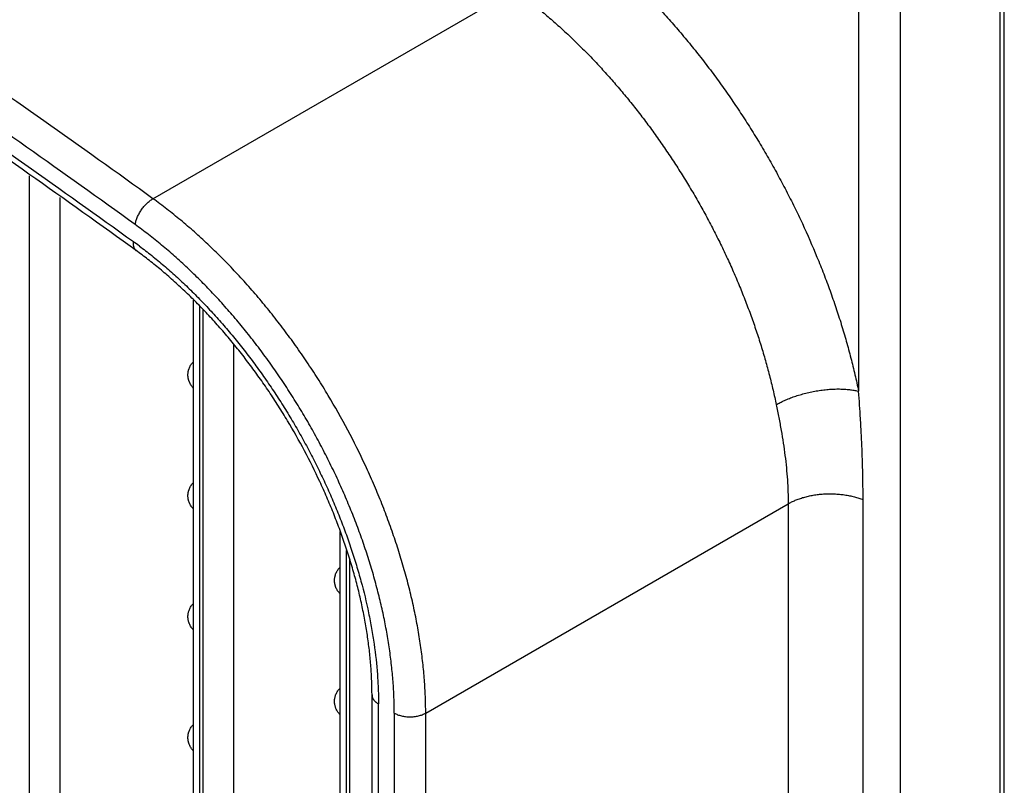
# Model space of a CAD drawing. Header units: inches. Extents: x 0 to 34, y 0 to 22.
# Tile 21 of 119: x 3.448 to 3.972, y 17.059 to 17.466. Entities that reach past the tile are written whole.
import ezdxf

# ---------------------------------------------------------------- set-up
doc = ezdxf.new("R2010")
doc.units = ezdxf.units.IN
doc.header["$LTSCALE"] = 1.87
doc.header["$MEASUREMENT"] = 0
doc.layers.get('0').update_dxf_attribs({"linetype": 'CONTINUOUS'})

msp = doc.modelspace()

# ---------------------------------------------------------------- linework, layer by layer
at = {"color": 7, "linetype": 'CONTINUOUS'}
for p, q in [((3.9717392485, 16.4501163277), (3.9717392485, 17.5751737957)), ((3.9694330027, 17.5719590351), (3.9694330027, 16.4469015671)), ((3.9165391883, 16.4163613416), (3.9165391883, 17.5414188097)), ((3.8942681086, 17.4978158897), (3.8942681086, 17.26839403)), ((3.5191162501, 17.3707772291), (3.7112043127, 17.481686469)), ((3.4533530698, 17.3828628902), (3.4533530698, 16.9248818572)), ((3.4697598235, 16.9247165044), (3.4697598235, 17.371409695)), ((3.5101140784, 17.3432392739), (3.5069269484, 17.345540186)), ((3.5406143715, 17.0405887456), (3.5406143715, 17.3168490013)), ((3.5440737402, 17.0380466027), (3.5440737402, 17.313518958)), ((3.5457073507, 17.3119464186), (3.5457073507, 17.0371033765)), ((3.5621141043, 16.887466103), (3.5621141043, 17.2933302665)), ((3.6641104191, 17.0972909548), (3.8568315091, 17.2085656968)), ((3.8568315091, 17.2085656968), (3.8568315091, 16.7424710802)), ((3.8966366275, 16.7447185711), (3.8966366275, 17.2108138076)), ((3.6185631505, 16.9955820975), (3.6185631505, 17.1938898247)), ((3.6220225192, 16.9930399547), (3.6220225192, 17.1838121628)), ((3.6236561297, 17.1790532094), (3.6236561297, 16.9920967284)), ((3.6355682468, 16.6408564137), (3.6355682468, 17.1069516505)), ((3.6390276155, 16.6360342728), (3.6390276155, 17.1021295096)), ((3.6474071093, 17.0972912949), (3.6474071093, 16.6311960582)), ((3.6641104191, 16.6311963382), (3.6641104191, 17.0972909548))]:
    msp.add_line(p, q, dxfattribs=at)
msp.add_arc((3.368521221, 17.1540021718), 0.2393238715, 53.1936568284, 54.1517181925, dxfattribs=at)
for points, knots in [([(3.5191162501, 17.3707772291), (3.499884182, 17.3846713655), (3.4613842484, 17.4121354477), (3.3842623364, 17.4657430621), (3.3067048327, 17.5175530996), (3.2287426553, 17.5674995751), (3.1704399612, 17.6037971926), (3.1121086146, 17.639059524), (3.0537627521, 17.6732780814), (2.9954166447, 17.7064442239), (2.9370848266, 17.7385499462), (2.8787812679, 17.7695874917), (2.8014213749, 17.8093710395), (2.7238577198, 17.8471691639), (2.646132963, 17.8829080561), (2.6073340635, 17.9000401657), (2.587953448, 17.9084189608)], [0, 0, 0, 0, 0.0660689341, 0.1316882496, 0.2615409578, 0.3257647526, 0.3895133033, 0.4527820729, 0.5155665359, 0.5778624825, 0.6396662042, 0.7009743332, 0.7617842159, 0.8818994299, 0.9412036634, 1, 1, 1, 1]), ([(3.5097235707, 17.3569880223), (3.4905336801, 17.3708516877), (3.4521194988, 17.3982557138), (3.3751709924, 17.4517471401), (3.2787949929, 17.5161321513), (3.1625014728, 17.5896031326), (3.0460902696, 17.6589422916), (2.9296818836, 17.7240960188), (2.8133831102, 17.7849863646), (2.7162442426, 17.8323199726), (2.6386927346, 17.8679747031), (2.5999805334, 17.8850673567), (2.5806428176, 17.893427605)], [0, 0, 0, 0, 0.0660724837, 0.1316927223, 0.2615468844, 0.3895171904, 0.5155669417, 0.639667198, 0.7617858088, 0.8818991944, 0.9412017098, 1, 1, 1, 1]), ([(2.5816873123, 17.8832244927), (2.600981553, 17.8748830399), (2.6396067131, 17.8578287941), (2.7169838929, 17.8222541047), (2.813904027, 17.7750269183), (2.9102103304, 17.72460394), (2.9873249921, 17.6821559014), (3.0454093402, 17.6491366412), (3.1034943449, 17.615073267), (3.1812137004, 17.5680949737), (3.2782700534, 17.5067774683), (3.3744290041, 17.4425372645), (3.4512045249, 17.3891659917), (3.4895323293, 17.3618235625), (3.5086790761, 17.3479910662)], [0, 0, 0, 0, 0.0587979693, 0.1181001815, 0.2382129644, 0.3603308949, 0.4221363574, 0.4844332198, 0.5472171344, 0.6104848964, 0.7384544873, 0.8683079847, 0.9339278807, 1, 1, 1, 1]), ([(3.5069269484, 17.345540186), (3.4878852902, 17.3592774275), (3.4497675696, 17.3864314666), (3.3734153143, 17.4394343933), (3.2966371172, 17.4906613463), (3.2194634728, 17.5400474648), (3.1617537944, 17.5759383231), (3.104018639, 17.6108063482), (3.0462720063, 17.6446431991), (2.9885280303, 17.6774404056), (2.9308011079, 17.7091901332), (2.8731050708, 17.7398847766), (2.7965561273, 17.779230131), (2.7198106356, 17.8166153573), (2.6429106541, 17.8519679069), (2.6045254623, 17.8689161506), (2.5853519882, 17.8772053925)], [0, 0, 0, 0, 0.0660779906, 0.1317051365, 0.2615701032, 0.3257984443, 0.3895504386, 0.4528214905, 0.5156070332, 0.5779028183, 0.6397050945, 0.7010104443, 0.7618161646, 0.881918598, 0.9412140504, 1, 1, 1, 1]), ([(3.7362514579, 17.518457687), (3.7385661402, 17.5167854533), (3.7431828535, 17.5133482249), (3.7500126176, 17.5079643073), (3.756791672, 17.5023193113), (3.763510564, 17.4964212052), (3.7701602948, 17.4902779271), (3.7767317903, 17.4838978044), (3.7832160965, 17.4772895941), (3.7896043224, 17.4704622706), (3.7958878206, 17.4634251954), (3.8020579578, 17.4561879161), (3.8081063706, 17.4487603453), (3.8140247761, 17.4411525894), (3.8198051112, 17.4333750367), (3.8254395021, 17.4254383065), (3.8309202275, 17.4173532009), (3.836239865, 17.4091307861), (3.8413910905, 17.4007822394), (3.8463669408, 17.3923189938), (3.8511605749, 17.3837525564), (3.8557654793, 17.3750946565), (3.8601753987, 17.3663570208), (3.8657755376, 17.3546409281), (3.8709729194, 17.3427956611), (3.8757485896, 17.3308497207), (3.8790987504, 17.3218941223), (3.8822220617, 17.312931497), (3.8851142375, 17.303974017), (3.8877713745, 17.2950339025), (3.8901898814, 17.2861231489), (3.8923663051, 17.2772542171), (3.8936620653, 17.2713407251), (3.8942681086, 17.26839403)], [0, 0, 0, 0, 0.0283615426, 0.0571577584, 0.0863662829, 0.1159687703, 0.1459452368, 0.1762732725, 0.2069295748, 0.2378900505, 0.2691295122, 0.3006219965, 0.3323407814, 0.3642585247, 0.3963472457, 0.428578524, 0.4609235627, 0.4933532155, 0.5258381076, 0.55834871, 0.5908554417, 0.6233287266, 0.6557390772, 0.6880571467, 0.7522967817, 0.784165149, 0.8158273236, 0.8472562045, 0.8784251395, 0.9093079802, 0.9398806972, 0.9701205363, 1, 1, 1, 1]), ([(3.7112043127, 17.481686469), (3.7132439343, 17.4802129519), (3.7173126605, 17.4771835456), (3.7233326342, 17.472437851), (3.7293092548, 17.4674614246), (3.7352328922, 17.4622616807), (3.7410948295, 17.4568460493), (3.7468873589, 17.4512221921), (3.7526029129, 17.4453974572), (3.7582337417, 17.4393793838), (3.7637724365, 17.4331763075), (3.7692114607, 17.4267968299), (3.7745431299, 17.420249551), (3.7797600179, 17.413543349), (3.7848552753, 17.4066875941), (3.7898219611, 17.3996916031), (3.7946530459, 17.392564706), (3.7993421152, 17.3853167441), (3.8038829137, 17.3779577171), (3.8082690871, 17.3704975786), (3.812494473, 17.3629463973), (3.8165536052, 17.3553146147), (3.8204409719, 17.3476126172), (3.8241509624, 17.339850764), (3.8276786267, 17.3320397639), (3.8310193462, 17.3241904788), (3.834168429, 17.3163136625), (3.8371213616, 17.3084198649), (3.8398744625, 17.3005196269), (3.842424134, 17.2926232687), (3.844766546, 17.2847414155), (3.8468984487, 17.276885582), (3.8488169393, 17.2690681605), (3.8499590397, 17.2638565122), (3.8504930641, 17.2612599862)], [0, 0, 0, 0, 0.0283513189, 0.0571471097, 0.0863621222, 0.1159703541, 0.1459481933, 0.17627485, 0.2069290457, 0.2378885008, 0.2691279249, 0.3006206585, 0.3323396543, 0.3642574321, 0.3963459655, 0.4285769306, 0.4609217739, 0.4933513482, 0.5258361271, 0.5583465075, 0.5908529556, 0.6233260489, 0.6557363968, 0.6880547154, 0.7202517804, 0.7522984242, 0.7841656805, 0.8158256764, 0.8472531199, 0.8784234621, 0.9093123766, 0.9398919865, 0.9701313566, 1, 1, 1, 1]), ([(3.5097235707, 17.3569880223), (3.5097586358, 17.3572900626), (3.5098579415, 17.3579090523), (3.5100806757, 17.3588478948), (3.5103798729, 17.3598154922), (3.5107529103, 17.3608017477), (3.5111956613, 17.3617974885), (3.5117043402, 17.3627932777), (3.5122739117, 17.36377982), (3.512898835, 17.3647477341), (3.5135735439, 17.3656873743), (3.5142910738, 17.3665899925), (3.5150446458, 17.3674468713), (3.5158273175, 17.3682497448), (3.5166315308, 17.3689913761), (3.5174499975, 17.3696642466), (3.5182739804, 17.3702617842), (3.5188360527, 17.3706154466), (3.5191162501, 17.3707772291)], [0, 0, 0, 0, 0.0530837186, 0.1093069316, 0.1683237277, 0.229771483, 0.2932837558, 0.3584712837, 0.4248928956, 0.4920714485, 0.5595241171, 0.6267609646, 0.6932909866, 0.7586504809, 0.8224161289, 0.8841792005, 0.9435154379, 1, 1, 1, 1]), ([(3.6641104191, 17.0972912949), (3.6641104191, 17.1002028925), (3.6639937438, 17.1060913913), (3.6634836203, 17.1150045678), (3.6626373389, 17.1240777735), (3.6614558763, 17.1332905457), (3.659942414, 17.1426239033), (3.6580998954, 17.1520594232), (3.655931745, 17.1615782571), (3.6534429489, 17.1711612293), (3.6506382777, 17.1807885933), (3.6475231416, 17.1904405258), (3.6441044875, 17.2000975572), (3.6403889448, 17.2097399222), (3.6363838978, 17.2193480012), (3.6306578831, 17.2321128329), (3.6228304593, 17.2478535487), (3.6141769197, 17.2631934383), (3.6067762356, 17.2751902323), (3.6010059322, 17.2840191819), (3.595026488, 17.2926622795), (3.5888501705, 17.3011020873), (3.582489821, 17.3093216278), (3.5759579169, 17.3173037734), (3.5692681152, 17.3250323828), (3.5624344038, 17.3324918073), (3.5554702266, 17.3396665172), (3.5483896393, 17.3465423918), (3.5412066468, 17.3531058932), (3.5339356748, 17.3593429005), (3.5265936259, 17.3652400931), (3.5216142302, 17.3689725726), (3.5191162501, 17.3707772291)], [0, 0, 0, 0, 0.0273218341, 0.0552512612, 0.083758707, 0.1128145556, 0.1423934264, 0.1724692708, 0.2030128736, 0.2339896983, 0.2653634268, 0.2970963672, 0.3291491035, 0.3614813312, 0.3940514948, 0.4268164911, 0.4927502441, 0.5589328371, 0.592007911, 0.6250103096, 0.6578952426, 0.690618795, 0.7231377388, 0.7554093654, 0.787391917, 0.8190444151, 0.8503272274, 0.8812053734, 0.9116464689, 0.941618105, 0.9710822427, 1, 1, 1, 1]), ([(3.6474071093, 17.0972912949), (3.6474071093, 17.0986666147), (3.647379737, 17.1014325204), (3.6472593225, 17.1056024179), (3.647058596, 17.1098143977), (3.646682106, 17.1155124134), (3.6461456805, 17.1212567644), (3.6454550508, 17.127040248), (3.6448557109, 17.1314300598), (3.6441777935, 17.1358487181), (3.6431648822, 17.1418002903), (3.6417009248, 17.149297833), (3.6399906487, 17.1568035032), (3.6384710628, 17.1628411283), (3.6372521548, 17.1673984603), (3.6359585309, 17.1719663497), (3.634129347, 17.1780848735), (3.6316577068, 17.185744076), (3.6289575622, 17.1933687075), (3.6266563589, 17.1994645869), (3.6248573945, 17.2040410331), (3.6229901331, 17.208609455), (3.62040641, 17.2146953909), (3.6170102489, 17.2222669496), (3.6126808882, 17.2312695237), (3.6081016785, 17.2401841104), (3.6032839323, 17.2489935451), (3.5982349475, 17.2576785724), (3.5929645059, 17.266221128), (3.5874840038, 17.2746041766), (3.581806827, 17.2828121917), (3.5759425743, 17.2908270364), (3.5708996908, 17.2973430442), (3.5667814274, 17.3024447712), (3.5636593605, 17.3062057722), (3.5605001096, 17.3099069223), (3.5562514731, 17.3147464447), (3.5508582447, 17.3206341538), (3.5442447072, 17.3274469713), (3.5386212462, 17.3329064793), (3.5340720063, 17.3371266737), (3.5295271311, 17.3412146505), (3.5249239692, 17.3451639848), (3.5202654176, 17.3489670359), (3.5167707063, 17.3517251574), (3.5132623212, 17.3543997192), (3.5109044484, 17.3561349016), (3.5097235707, 17.3569880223)], [0, 0, 0, 0, 0.0135906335, 0.027331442, 0.0412209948, 0.0552572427, 0.0837584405, 0.0982182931, 0.1128125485, 0.1275379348, 0.1423914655, 0.1724682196, 0.2030126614, 0.2184495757, 0.2339896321, 0.2496285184, 0.2653620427, 0.2970938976, 0.3291469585, 0.3452812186, 0.3614797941, 0.3777374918, 0.3940492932, 0.4268134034, 0.4597293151, 0.4927520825, 0.5258368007, 0.5589389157, 0.5920131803, 0.6250146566, 0.6578994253, 0.6906228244, 0.7231405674, 0.7393093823, 0.7554111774, 0.7714411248, 0.7873940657, 0.8190469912, 0.8503304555, 0.8812080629, 0.8964849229, 0.9116477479, 0.9416126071, 0.9564075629, 0.9710724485, 0.9856041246, 1, 1, 1, 1]), ([(3.5086790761, 17.3479910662), (3.5086483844, 17.3477266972), (3.5086083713, 17.3472110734), (3.5086159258, 17.3464593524), (3.5086931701, 17.3457590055), (3.5088404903, 17.34511654), (3.5090233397, 17.3446264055), (3.5092040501, 17.3442714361), (3.5093540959, 17.3440268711), (3.5095202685, 17.3438005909), (3.5097021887, 17.343593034), (3.5098994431, 17.3434046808), (3.5100411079, 17.3432920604), (3.5101140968, 17.3432392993)], [0, 0, 0, 0, 0.153572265, 0.2980248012, 0.4331868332, 0.5593439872, 0.677447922, 0.7339393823, 0.7889807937, 0.8428237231, 0.8957430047, 0.9480321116, 1, 1, 1, 1]), ([(3.6355682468, 17.1069516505), (3.6355682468, 17.109430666), (3.6354680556, 17.11445172), (3.6350303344, 17.1220623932), (3.6343027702, 17.1298301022), (3.6332850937, 17.1377357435), (3.6319795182, 17.1457611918), (3.6303879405, 17.153888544), (3.6285128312, 17.1620996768), (3.626358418, 17.1703764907), (3.6239286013, 17.1787005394), (3.6212280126, 17.1870534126), (3.6182627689, 17.1954171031), (3.615038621, 17.2037733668), (3.6115621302, 17.2121041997), (3.6065900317, 17.2231781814), (3.5997925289, 17.2368382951), (3.59227875, 17.2501526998), (3.5858535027, 17.2605662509), (3.5808450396, 17.2682289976), (3.5756566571, 17.275728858), (3.5702995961, 17.28305009), (3.5647856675, 17.2901773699), (3.5591263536, 17.2970951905), (3.5533343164, 17.3037889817), (3.5474225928, 17.3102446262), (3.5414037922, 17.3164479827), (3.5352913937, 17.3223862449), (3.5290989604, 17.3280471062), (3.5228402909, 17.3334177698), (3.516531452, 17.3384865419), (3.5122565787, 17.3416914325), (3.5101140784, 17.3432392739)], [0, 0, 0, 0, 0.0269219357, 0.0545231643, 0.0827704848, 0.1116300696, 0.1410697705, 0.1710563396, 0.2015540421, 0.2325233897, 0.2639234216, 0.2957119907, 0.3278455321, 0.3602796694, 0.3929690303, 0.4258670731, 0.4920950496, 0.5585881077, 0.5918166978, 0.624967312, 0.6579920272, 0.6908436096, 0.7234753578, 0.7558410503, 0.7878952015, 0.8195929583, 0.8508906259, 0.8817480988, 0.9121273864, 0.9419906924, 0.9712958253, 1, 1, 1, 1]), ([(3.5119030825, 17.345620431), (3.5141079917, 17.343970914), (3.5185006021, 17.3405674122), (3.5249733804, 17.3352062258), (3.5302894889, 17.3305134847), (3.5345043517, 17.3266195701), (3.5387201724, 17.3226065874), (3.5439280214, 17.317423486), (3.5490149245, 17.3120589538), (3.5530274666, 17.307644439), (3.556014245, 17.3042651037), (3.5589686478, 17.3008286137), (3.5628706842, 17.2961632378), (3.5676566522, 17.2901983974), (3.5722975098, 17.2840859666), (3.5759298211, 17.2791000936), (3.5786156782, 17.2753100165), (3.5812579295, 17.2714769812), (3.5838554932, 17.267603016), (3.5864067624, 17.263689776), (3.5897460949, 17.2584201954), (3.5937955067, 17.2517472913), (3.597672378, 17.2449706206), (3.6006682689, 17.239491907), (3.6028605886, 17.2353582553), (3.6049974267, 17.2312013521), (3.6077681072, 17.2256356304), (3.6110852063, 17.218633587), (3.6148290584, 17.2101626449), (3.6183263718, 17.201648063), (3.6215720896, 17.1931073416), (3.6245573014, 17.1845565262), (3.6272755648, 17.1760123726), (3.6305163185, 17.1647267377), (3.6332353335, 17.1534566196), (3.6353935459, 17.1422433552), (3.6371362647, 17.1313334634), (3.6381844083, 17.1218454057), (3.6387077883, 17.1138032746), (3.6388920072, 17.1098774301), (3.6390024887, 17.1059902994), (3.6390276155, 17.1034117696), (3.6390276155, 17.1021295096)], [0, 0, 0, 0, 0.0291484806, 0.0588091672, 0.0889534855, 0.1041971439, 0.1195493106, 0.1505630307, 0.1819621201, 0.1977949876, 0.2137098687, 0.2297016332, 0.2457654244, 0.278089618, 0.3106436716, 0.3269941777, 0.3433862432, 0.3598144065, 0.376273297, 0.392757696, 0.4092622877, 0.4423096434, 0.4753722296, 0.4918959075, 0.5084071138, 0.5249004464, 0.5413704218, 0.5742176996, 0.6069064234, 0.6393951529, 0.6716437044, 0.7036102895, 0.735254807, 0.7665405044, 0.8278899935, 0.8578902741, 0.8873984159, 0.9448268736, 0.9588385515, 0.9727058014, 0.9864267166, 1, 1, 1, 1]), ([(3.5377205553, 17.2771203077), (3.5377205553, 17.2774439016), (3.5377523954, 17.2780921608), (3.5378705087, 17.2788949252), (3.5380115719, 17.279528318), (3.5381835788, 17.2801538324), (3.5384558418, 17.2809184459), (3.538870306, 17.2817993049), (3.5393691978, 17.2826352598), (3.5399475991, 17.2834184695), (3.5403827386, 17.2839006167), (3.5406115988, 17.2841302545)], [0, 0, 0, 0, 0.1248201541, 0.2498979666, 0.3124766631, 0.3750349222, 0.5000473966, 0.6250077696, 0.7499583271, 0.8749431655, 1, 1, 1, 1]), ([(3.5405627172, 17.2701132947), (3.5403380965, 17.2703452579), (3.5400175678, 17.2707097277), (3.5396270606, 17.2712243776), (3.5392616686, 17.2717571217), (3.5388533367, 17.2724547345), (3.5385136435, 17.2731881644), (3.5382850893, 17.2737921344), (3.5381355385, 17.2742529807), (3.5380082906, 17.2747206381), (3.5378689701, 17.275351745), (3.5377521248, 17.2761517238), (3.5377205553, 17.2767977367), (3.5377205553, 17.2771203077)], [0, 0, 0, 0, 0.1250128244, 0.1875332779, 0.2500514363, 0.3750358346, 0.4999846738, 0.5624736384, 0.6249726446, 0.687492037, 0.7500407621, 0.8751127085, 1, 1, 1, 1]), ([(3.850493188, 17.2612601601), (3.8508289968, 17.2614540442), (3.851521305, 17.2618408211), (3.8525969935, 17.2624053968), (3.853731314, 17.2629649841), (3.8549222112, 17.2635170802), (3.856167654, 17.2640591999), (3.857923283, 17.264775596), (3.859753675, 17.2654495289), (3.8616521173, 17.2660773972), (3.863133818, 17.2665321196), (3.8646498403, 17.2669627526), (3.8661942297, 17.2673671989), (3.8677610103, 17.2677433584), (3.8693442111, 17.2680891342), (3.8709378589, 17.2684024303), (3.8725360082, 17.268681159), (3.8741328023, 17.2689232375), (3.8757221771, 17.2691287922), (3.8772982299, 17.2692979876), (3.8788550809, 17.2694309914), (3.8803868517, 17.2695279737), (3.8818876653, 17.2695891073), (3.8833516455, 17.2696145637), (3.8847731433, 17.269604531), (3.8861475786, 17.269559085), (3.887471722, 17.2694800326), (3.8887434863, 17.2693692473), (3.8899610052, 17.2692285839), (3.8911224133, 17.2690599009), (3.8922258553, 17.2688650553), (3.8932694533, 17.2686459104), (3.8939421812, 17.268480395), (3.8942679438, 17.2683936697)], [0, 0, 0, 0, 0.0257047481, 0.0525621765, 0.0805241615, 0.1095426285, 0.1395698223, 0.1705585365, 0.2352314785, 0.268816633, 0.3031031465, 0.3379666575, 0.3732824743, 0.4089259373, 0.4447727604, 0.480699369, 0.5165832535, 0.5523049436, 0.5877519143, 0.6228123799, 0.6573738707, 0.6913235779, 0.7245487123, 0.7569368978, 0.7883766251, 0.8187723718, 0.8480876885, 0.8763000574, 0.9033863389, 0.929322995, 0.9540863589, 0.9776529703, 1, 1, 1, 1]), ([(3.8966366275, 17.2108138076), (3.8966361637, 17.21317415), (3.8966093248, 17.2179054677), (3.8965115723, 17.2238255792), (3.8963948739, 17.2285768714), (3.8962520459, 17.2333496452), (3.8960258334, 17.2393364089), (3.8957403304, 17.2453361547), (3.8954780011, 17.2501536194), (3.895193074, 17.2549980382), (3.8947986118, 17.2610800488), (3.8944497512, 17.2659510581), (3.8942681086, 17.26839403)], [0, 0, 0, 0, 0.1228435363, 0.2462387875, 0.3081468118, 0.3701970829, 0.4947469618, 0.6199432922, 0.6828010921, 0.745841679, 0.8725050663, 1, 1, 1, 1]), ([(3.8504935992, 17.2612601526), (3.8509654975, 17.2589652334), (3.8518752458, 17.2544106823), (3.8531250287, 17.247617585), (3.8542254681, 17.2409166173), (3.8551545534, 17.2342986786), (3.8558899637, 17.2277573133), (3.8565986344, 17.2191970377), (3.8568293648, 17.2127995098), (3.8568311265, 17.208565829)], [0, 0, 0, 0, 0.132204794, 0.2620677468, 0.3897289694, 0.5153561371, 0.6391210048, 0.7611060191, 1, 1, 1, 1]), ([(3.5377205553, 17.2128313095), (3.5377205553, 17.2131549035), (3.5377523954, 17.2138031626), (3.5378705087, 17.214605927), (3.5380115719, 17.2152393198), (3.5381835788, 17.2158648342), (3.5384558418, 17.2166294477), (3.538870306, 17.2175103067), (3.5393691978, 17.2183462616), (3.5399475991, 17.2191294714), (3.5403827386, 17.2196116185), (3.5406115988, 17.2198412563)], [0, 0, 0, 0, 0.1248201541, 0.2498979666, 0.3124766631, 0.3750349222, 0.5000473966, 0.6250077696, 0.7499583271, 0.8749431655, 1, 1, 1, 1]), ([(3.5405627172, 17.2058242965), (3.5403380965, 17.2060562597), (3.5400175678, 17.2064207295), (3.5396270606, 17.2069353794), (3.5392616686, 17.2074681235), (3.5388533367, 17.2081657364), (3.5385136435, 17.2088991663), (3.5382850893, 17.2095031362), (3.5381355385, 17.2099639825), (3.5380082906, 17.2104316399), (3.5378689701, 17.2110627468), (3.5377521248, 17.2118627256), (3.5377205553, 17.2125087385), (3.5377205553, 17.2128313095)], [0, 0, 0, 0, 0.1250128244, 0.1875332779, 0.2500514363, 0.3750358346, 0.4999846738, 0.5624736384, 0.6249726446, 0.687492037, 0.7500407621, 0.8751127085, 1, 1, 1, 1]), ([(3.8568314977, 17.2085657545), (3.857420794, 17.208905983), (3.8586638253, 17.2095670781), (3.8606473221, 17.2104667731), (3.8628041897, 17.2112923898), (3.8647146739, 17.2118979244), (3.8663203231, 17.2123321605), (3.8680077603, 17.2127383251), (3.870190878, 17.2131699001), (3.8728866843, 17.2135571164), (3.8756541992, 17.2138074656), (3.8784631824, 17.2139102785), (3.8812806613, 17.2138687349), (3.8836163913, 17.2137156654), (3.8854615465, 17.2135222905), (3.8872615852, 17.2132852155), (3.8894490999, 17.2129060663), (3.891976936, 17.2123253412), (3.8939934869, 17.2117438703), (3.8955306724, 17.2112274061), (3.8962724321, 17.2109535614), (3.896636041, 17.2108128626)], [0, 0, 0, 0, 0.0497357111, 0.1028186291, 0.1590989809, 0.2184403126, 0.2492156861, 0.2806604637, 0.3452854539, 0.4117863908, 0.4796350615, 0.5482957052, 0.6171402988, 0.6855050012, 0.7193020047, 0.7527300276, 0.8181948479, 0.8814864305, 0.9422178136, 0.9715030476, 1, 1, 1, 1]), ([(3.6156693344, 17.1678246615), (3.6156693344, 17.1681482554), (3.6157011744, 17.1687965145), (3.6158192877, 17.1695992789), (3.615960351, 17.1702326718), (3.6161323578, 17.1708581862), (3.6164046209, 17.1716227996), (3.616819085, 17.1725036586), (3.6173179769, 17.1733396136), (3.6178963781, 17.1741228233), (3.6183315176, 17.1746049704), (3.6185603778, 17.1748346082)], [0, 0, 0, 0, 0.1248201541, 0.2498979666, 0.3124766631, 0.3750349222, 0.5000473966, 0.6250077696, 0.7499583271, 0.8749431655, 1, 1, 1, 1]), ([(3.6185114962, 17.1608176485), (3.6182868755, 17.1610496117), (3.6179663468, 17.1614140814), (3.6175758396, 17.1619287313), (3.6172104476, 17.1624614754), (3.6168021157, 17.1631590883), (3.6164624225, 17.1638925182), (3.6162338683, 17.1644964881), (3.6160843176, 17.1649573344), (3.6159570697, 17.1654249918), (3.6158177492, 17.1660560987), (3.6157009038, 17.1668560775), (3.6156693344, 17.1675020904), (3.6156693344, 17.1678246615)], [0, 0, 0, 0, 0.1250128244, 0.1875332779, 0.2500514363, 0.3750358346, 0.4999846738, 0.5624736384, 0.6249726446, 0.687492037, 0.7500407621, 0.8751127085, 1, 1, 1, 1]), ([(3.5377205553, 17.1485423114), (3.5377205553, 17.1488659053), (3.5377523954, 17.1495141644), (3.5378705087, 17.1503169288), (3.5380115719, 17.1509503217), (3.5381835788, 17.1515758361), (3.5384558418, 17.1523404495), (3.538870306, 17.1532213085), (3.5393691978, 17.1540572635), (3.5399475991, 17.1548404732), (3.5403827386, 17.1553226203), (3.5406115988, 17.1555522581)], [0, 0, 0, 0, 0.1248201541, 0.2498979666, 0.3124766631, 0.3750349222, 0.5000473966, 0.6250077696, 0.7499583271, 0.8749431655, 1, 1, 1, 1]), ([(2.675510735, 17.1482002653), (2.694563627, 17.1344355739), (2.7327048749, 17.1072273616), (2.8091082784, 17.0541191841), (2.8859432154, 17.0027918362), (2.9631790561, 16.9533106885), (3.0209385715, 16.9173512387), (3.0787264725, 16.8824174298), (3.136528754, 16.8485176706), (3.1943312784, 16.8156605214), (3.2521196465, 16.7838539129), (3.3098800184, 16.7531055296), (3.3865191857, 16.7136926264), (3.4633602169, 16.6762466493), (3.5403608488, 16.6408407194), (3.5787982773, 16.6238682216), (3.5979983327, 16.6155674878)], [0, 0, 0, 0, 0.0660689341, 0.1316882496, 0.2615409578, 0.3257647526, 0.3895133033, 0.4527820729, 0.5155665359, 0.5778624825, 0.6396662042, 0.7009743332, 0.7617842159, 0.8818994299, 0.9412036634, 1, 1, 1, 1]), ([(3.5405627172, 17.1415352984), (3.5403380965, 17.1417672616), (3.5400175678, 17.1421317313), (3.5396270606, 17.1426463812), (3.5392616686, 17.1431791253), (3.5388533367, 17.1438767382), (3.5385136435, 17.1446101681), (3.5382850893, 17.145214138), (3.5381355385, 17.1456749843), (3.5380082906, 17.1461426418), (3.5378689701, 17.1467737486), (3.5377521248, 17.1475737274), (3.5377205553, 17.1482197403), (3.5377205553, 17.1485423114)], [0, 0, 0, 0, 0.1250128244, 0.1875332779, 0.2500514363, 0.3750358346, 0.4999846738, 0.5624736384, 0.6249726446, 0.687492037, 0.7500407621, 0.8751127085, 1, 1, 1, 1]), ([(2.6723798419, 17.143603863), (2.691447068, 17.1298288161), (2.7296170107, 17.1026001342), (2.8060778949, 17.0494520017), (2.8829706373, 16.9980860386), (2.9602645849, 16.9485676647), (3.0180675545, 16.9125811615), (3.0758989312, 16.8776210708), (3.1337446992, 16.8436958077), (3.1915907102, 16.8108139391), (3.2494225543, 16.7789834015), (3.3072263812, 16.7482118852), (3.3839232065, 16.7087693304), (3.4608220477, 16.6712951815), (3.5378806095, 16.6358626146), (3.5763469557, 16.6188773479), (3.5955614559, 16.6105703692)], [0, 0, 0, 0, 0.0660689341, 0.1316882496, 0.2615409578, 0.3257647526, 0.3895133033, 0.4527820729, 0.5155665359, 0.5778624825, 0.6396662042, 0.7009743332, 0.7617842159, 0.8818994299, 0.9412036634, 1, 1, 1, 1]), ([(3.5345551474, 16.5753460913), (3.5153406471, 16.5836530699), (3.476874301, 16.6006383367), (3.3998157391, 16.6360709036), (3.322916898, 16.6735450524), (3.2462200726, 16.7129876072), (3.1884162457, 16.7437591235), (3.1305844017, 16.7755896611), (3.0727383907, 16.8084715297), (3.0148926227, 16.8423967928), (2.957061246, 16.8773568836), (2.8992582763, 16.9133433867), (2.8219643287, 16.9628617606), (2.7450715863, 17.0142277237), (2.6686107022, 17.0673758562), (2.6304407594, 17.0946045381), (2.6113735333, 17.108379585)], [0, 0, 0, 0, 0.0587963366, 0.1181005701, 0.2382157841, 0.2990256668, 0.3603337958, 0.4221375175, 0.4844334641, 0.5472179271, 0.6104866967, 0.6742352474, 0.7384590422, 0.8683117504, 0.9339310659, 1, 1, 1, 1]), ([(3.6156693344, 17.1035356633), (3.6156693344, 17.1038592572), (3.6157011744, 17.1045075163), (3.6158192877, 17.1053102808), (3.615960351, 17.1059436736), (3.6161323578, 17.106569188), (3.6164046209, 17.1073338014), (3.616819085, 17.1082146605), (3.6173179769, 17.1090506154), (3.6178963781, 17.1098338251), (3.6183315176, 17.1103159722), (3.6185603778, 17.1105456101)], [0, 0, 0, 0, 0.1248201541, 0.2498979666, 0.3124766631, 0.3750349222, 0.5000473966, 0.6250077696, 0.7499583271, 0.8749431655, 1, 1, 1, 1]), ([(3.6185114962, 17.0965286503), (3.6182868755, 17.0967606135), (3.6179663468, 17.0971250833), (3.6175758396, 17.0976397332), (3.6172104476, 17.0981724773), (3.6168021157, 17.0988700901), (3.6164624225, 17.09960352), (3.6162338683, 17.1002074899), (3.6160843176, 17.1006683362), (3.6159570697, 17.1011359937), (3.6158177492, 17.1017671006), (3.6157009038, 17.1025670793), (3.6156693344, 17.1032130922), (3.6156693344, 17.1035356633)], [0, 0, 0, 0, 0.1250128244, 0.1875332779, 0.2500514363, 0.3750358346, 0.4999846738, 0.5624736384, 0.6249726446, 0.687492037, 0.7500407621, 0.8751127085, 1, 1, 1, 1]), ([(3.635568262, 17.1069516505), (3.6355682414, 17.1068400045), (3.6355777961, 17.106616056), (3.6356207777, 17.1062813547), (3.6356921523, 17.1059483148), (3.6357916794, 17.1056177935), (3.6359191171, 17.1052905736), (3.6361283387, 17.1048547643), (3.6363915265, 17.104433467), (3.6367012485, 17.1040307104), (3.6369624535, 17.103731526), (3.6372488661, 17.1034401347), (3.6375598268, 17.1031572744), (3.6378943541, 17.1028835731), (3.6383764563, 17.1025274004), (3.6387615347, 17.1022831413), (3.6390276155, 17.1021295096)], [0, 0, 0, 0, 0.0539070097, 0.1080738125, 0.1627507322, 0.2181740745, 0.2745647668, 0.3321276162, 0.4514106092, 0.5134948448, 0.5773419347, 0.6430466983, 0.7106697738, 0.7802116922, 0.8516483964, 1, 1, 1, 1]), ([(2.6026092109, 17.1004851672), (2.6216910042, 17.0866995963), (2.6598901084, 17.059450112), (2.7364094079, 17.0062613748), (2.8133608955, 16.9548561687), (2.8907138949, 16.9052999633), (2.9485610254, 16.8692859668), (3.0064365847, 16.8342991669), (3.0643265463, 16.8003479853), (3.122216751, 16.7674409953), (3.180092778, 16.7355861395), (3.2379407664, 16.704791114), (3.3146961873, 16.6653184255), (3.3916537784, 16.6278156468), (3.4687712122, 16.5923560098), (3.5072669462, 16.5753577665), (3.5264961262, 16.5670444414)], [0, 0, 0, 0, 0.0660689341, 0.1316882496, 0.2615409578, 0.3257647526, 0.3895133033, 0.4527820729, 0.5155665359, 0.5778624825, 0.6396662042, 0.7009743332, 0.7617842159, 0.8818994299, 0.9412036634, 1, 1, 1, 1]), ([(3.6474071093, 17.0972912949), (3.6476865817, 17.0971299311), (3.6482732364, 17.0968245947), (3.6492043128, 17.0964273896), (3.6501984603, 17.0960843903), (3.6512455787, 17.0957996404), (3.6523354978, 17.0955751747), (3.6534581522, 17.095413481), (3.6546028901, 17.0953157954), (3.6557587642, 17.0952829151), (3.6569146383, 17.0953157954), (3.6580593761, 17.095413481), (3.6591820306, 17.0955751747), (3.6602719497, 17.0957996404), (3.6613190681, 17.0960843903), (3.6623132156, 17.0964273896), (3.6632442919, 17.0968245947), (3.6638309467, 17.0971299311), (3.6641104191, 17.0972912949)], [0, 0, 0, 0, 0.0557714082, 0.1141471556, 0.1747938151, 0.2373726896, 0.3015541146, 0.3669881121, 0.4332792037, 0.5, 0.5667207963, 0.6330118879, 0.6984458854, 0.7626273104, 0.8252061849, 0.8858528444, 0.9442285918, 1, 1, 1, 1]), ([(2.5907110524, 17.0894974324), (2.6098140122, 17.0756965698), (2.6480554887, 17.048416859), (2.7246596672, 16.9951691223), (2.8016965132, 16.943706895), (2.8791353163, 16.8940957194), (2.9370466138, 16.8580417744), (2.9949863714, 16.8230161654), (3.0529405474, 16.7890273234), (3.1108949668, 16.7560838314), (3.1688351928, 16.7241936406), (3.226747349, 16.6933644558), (3.3035879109, 16.6538479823), (3.380630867, 16.6163036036), (3.4578338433, 16.580804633), (3.4963722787, 16.5637875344), (3.5156227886, 16.5554649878)], [0, 0, 0, 0, 0.0660689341, 0.1316882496, 0.2615409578, 0.3257647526, 0.3895133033, 0.4527820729, 0.5155665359, 0.5778624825, 0.6396662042, 0.7009743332, 0.7617842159, 0.8818994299, 0.9412036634, 1, 1, 1, 1]), ([(3.5377205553, 17.0842533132), (3.5377205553, 17.0845769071), (3.5377523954, 17.0852251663), (3.5378705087, 17.0860279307), (3.5380115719, 17.0866613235), (3.5381835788, 17.0872868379), (3.5384558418, 17.0880514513), (3.538870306, 17.0889323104), (3.5393691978, 17.0897682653), (3.5399475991, 17.090551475), (3.5403827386, 17.0910336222), (3.5406115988, 17.09126326)], [0, 0, 0, 0, 0.1248201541, 0.2498979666, 0.3124766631, 0.3750349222, 0.5000473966, 0.6250077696, 0.7499583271, 0.8749431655, 1, 1, 1, 1]), ([(3.5405627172, 17.0772463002), (3.5403380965, 17.0774782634), (3.5400175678, 17.0778427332), (3.5396270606, 17.0783573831), (3.5392616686, 17.0788901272), (3.5388533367, 17.07958774), (3.5385136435, 17.0803211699), (3.5382850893, 17.0809251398), (3.5381355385, 17.0813859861), (3.5380082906, 17.0818536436), (3.5378689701, 17.0824847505), (3.5377521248, 17.0832847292), (3.5377205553, 17.0839307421), (3.5377205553, 17.0842533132)], [0, 0, 0, 0, 0.1250128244, 0.1875332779, 0.2500514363, 0.3750358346, 0.4999846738, 0.5624736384, 0.6249726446, 0.687492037, 0.7500407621, 0.8751127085, 1, 1, 1, 1]), ([(3.5086790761, 16.5406959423), (3.4893848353, 16.5490373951), (3.4507596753, 16.5660916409), (3.3733824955, 16.6016663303), (3.2764623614, 16.6488935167), (3.1801560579, 16.699316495), (3.1030413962, 16.7417645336), (3.0449570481, 16.7747837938), (2.9868720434, 16.808847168), (2.9091526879, 16.8558254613), (2.812096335, 16.9171429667), (2.7159373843, 16.9813831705), (2.6391618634, 17.0347544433), (2.6008340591, 17.0620968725), (2.5816873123, 17.0759293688)], [0, 0, 0, 0, 0.0587979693, 0.1181001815, 0.2382129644, 0.3603308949, 0.4221363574, 0.4844332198, 0.5472171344, 0.6104848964, 0.7384544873, 0.8683079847, 0.9339278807, 1, 1, 1, 1]), ([(2.58207782, 17.0621806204), (2.6013072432, 17.0482883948), (2.6398025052, 17.0208276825), (2.7169176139, 16.9672249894), (2.7944709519, 16.9154181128), (2.8724316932, 16.8654730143), (2.9307365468, 16.8291744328), (2.9890723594, 16.7939098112), (3.0474250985, 16.7596876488), (3.1057805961, 16.7265165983), (3.1641244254, 16.6944046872), (3.2224427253, 16.6633596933), (3.2998279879, 16.6235635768), (3.3774211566, 16.5857515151), (3.455179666, 16.5499973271), (3.4939975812, 16.5328568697), (3.5133882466, 16.5244737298)], [0, 0, 0, 0, 0.0660499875, 0.1316525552, 0.2614785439, 0.3256925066, 0.3894336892, 0.4526976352, 0.5154798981, 0.577776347, 0.6395833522, 0.7008976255, 0.7617166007, 0.8818592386, 0.9411819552, 1, 1, 1, 1]), ([(2.5838382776, 17.0646254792), (2.6029640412, 17.0508274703), (2.6412494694, 17.023552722), (2.7179387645, 16.9703115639), (2.8139878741, 16.9062235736), (2.929882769, 16.8330844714), (3.0458924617, 16.7640496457), (3.161897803, 16.6991722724), (3.2777931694, 16.6385296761), (3.374593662, 16.591379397), (3.4518753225, 16.5558560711), (3.4904529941, 16.5388240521), (3.5097235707, 16.53049283)], [0, 0, 0, 0, 0.066062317, 0.1316734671, 0.2615130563, 0.3894740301, 0.5155201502, 0.6396226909, 0.7617497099, 0.8818778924, 0.9411902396, 1, 1, 1, 1])]:
    msp.add_open_spline(points, degree=3, knots=knots, dxfattribs=at)

doc.saveas('drawing.dxf')
